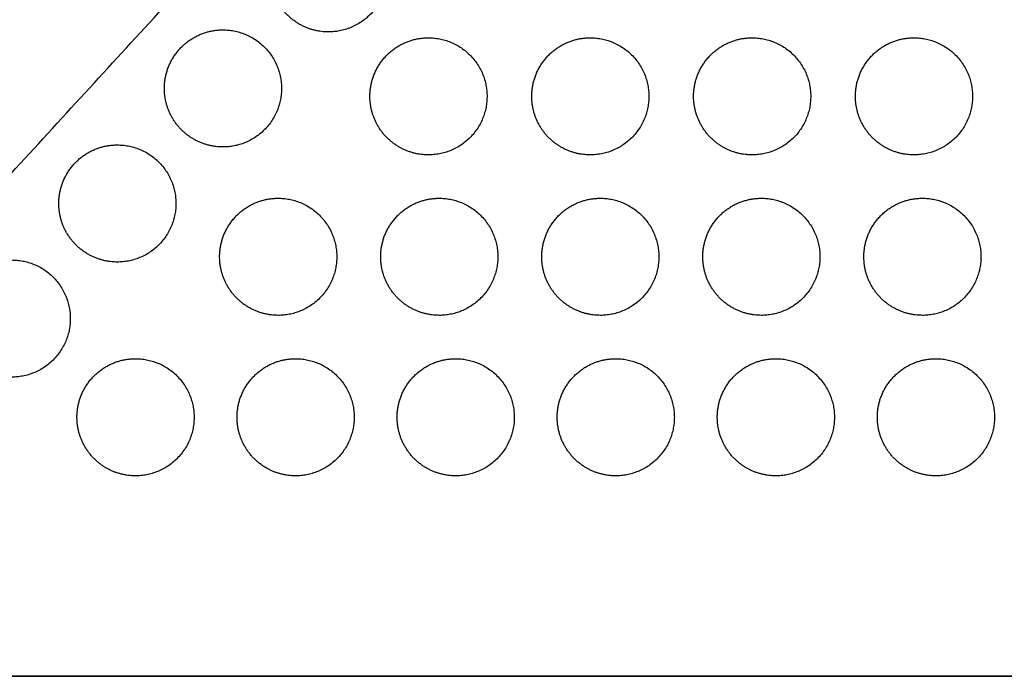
# Model space of a CAD drawing. Header units: millimetres. Extents: x -125 to 375, y 0 to 433.
# Tile 2 of 50: x 24 to 75, y 0 to 34. Entities that reach past the tile are written whole.
import ezdxf

# ---------------------------------------------------------------- set-up
doc = ezdxf.new("R2010")
doc.units = ezdxf.units.MM
doc.layers.add('Layer 01', color=18, linetype='Continuous', true_color=0x000000)

msp = doc.modelspace()

# ---------------------------------------------------------------- linework, layer by layer
at = {"layer": 'Layer 01'}
for points in [[(0, 0, 76), (26.847, 85.36, 83.178), (53.694, 170.72, 90.355)], [(0, 0, 76), (60.501, 65.93, 83.178), (121.001, 131.86, 90.355)], [(250, 0, 76), (125, 0, 76), (0, 0, 76)], [(0, 0), (125, 0), (250, 0)]]:
    msp.add_open_spline(points, degree=2, dxfattribs=at)
at = {"layer": 'Layer 01', "extrusion": (-2.9088e-11, 0.108228, -0.994126)}
msp.add_rational_spline([(39.899, 39.011, 80.247), (42.899, 39.011, 80.247), (42.899, 36.011, 79.92), (42.899, 33.011, 79.594), (39.899, 33.011, 79.594), (38.167, 33.011, 79.594), (37.301, 34.511, 79.757)], [1, 0.707106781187, 1, 0.707106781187, 1, 0.807007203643, 0.868347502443], degree=2, knots=[0, 0, 0, 6.017726, 6.017726, 12.035452, 12.035452, 16.000643, 16.000643, 16.000643], dxfattribs=at)
at = {"layer": 'Layer 01', "extrusion": (-2.90867e-11, 0.108228, -0.994126)}
msp.add_rational_spline([(34.49, 33.116, 79.605), (37.49, 33.116, 79.605), (37.49, 30.116, 79.279), (37.49, 27.116, 78.952), (34.49, 27.116, 78.952), (32.758, 27.116, 78.952), (31.892, 28.616, 79.115)], [1, 0.707106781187, 1, 0.707106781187, 1, 0.807007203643, 0.868347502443], degree=2, knots=[0, 0, 0, 6.017726, 6.017726, 12.035452, 12.035452, 16.000643, 16.000643, 16.000643], dxfattribs=at)
at = {"layer": 'Layer 01', "extrusion": (2.90744e-11, -0.108228, 0.994126)}
msp.add_rational_spline([(32.99, 32.714, 79.562), (33.686, 33.116, 79.605), (34.49, 33.116, 79.605)], [0.868347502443, 0.900099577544, 1], degree=2, dxfattribs=at)
at = {"layer": 'Layer 01', "extrusion": (2.91128e-11, -0.108228, 0.994126)}
msp.add_rational_spline([(31.892, 28.616, 79.115), (31.49, 29.312, 79.191), (31.49, 30.116, 79.279), (31.49, 31.848, 79.467), (32.99, 32.714, 79.562)], [0.868347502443, 0.900099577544, 1, 0.807007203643, 0.868347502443], degree=2, knots=[16.000643, 16.000643, 16.000643, 18.053177, 18.053177, 21.530077, 21.530077, 21.530077], dxfattribs=at)
at = {"layer": 'Layer 01', "extrusion": (2.90392e-11, -0.108228, 0.994126)}
msp.add_rational_spline([(42.42, 28.211, 79.071), (42.018, 28.907, 79.147), (42.018, 29.711, 79.235), (42.018, 31.443, 79.423), (43.518, 32.309, 79.517)], [0.868347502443, 0.900099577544, 1, 0.807007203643, 0.868347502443], degree=2, knots=[16.000643, 16.000643, 16.000643, 18.053177, 18.053177, 21.530077, 21.530077, 21.530077], dxfattribs=at)
at = {"layer": 'Layer 01', "extrusion": (-2.90896e-11, 0.108228, -0.994126)}
msp.add_rational_spline([(45.018, 32.711, 79.561), (48.018, 32.711, 79.561), (48.018, 29.711, 79.235), (48.018, 26.711, 78.908), (45.018, 26.711, 78.908), (43.286, 26.711, 78.908), (42.42, 28.211, 79.071)], [1, 0.707106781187, 1, 0.707106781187, 1, 0.807007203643, 0.868347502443], degree=2, knots=[0, 0, 0, 6.017726, 6.017726, 12.035452, 12.035452, 16.000643, 16.000643, 16.000643], dxfattribs=at)
at = {"layer": 'Layer 01', "extrusion": (2.89642e-11, -0.108228, 0.994126)}
msp.add_rational_spline([(43.518, 32.309, 79.517), (44.214, 32.711, 79.561), (45.018, 32.711, 79.561)], [0.868347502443, 0.900099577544, 1], degree=2, dxfattribs=at)
at = {"layer": 'Layer 01', "extrusion": (2.91079e-11, -0.108228, 0.994126)}
msp.add_rational_spline([(50.71, 28.211, 79.071), (50.308, 28.907, 79.147), (50.308, 29.711, 79.235), (50.308, 31.443, 79.423), (51.808, 32.309, 79.517)], [0.868347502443, 0.900099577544, 1, 0.807007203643, 0.868347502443], degree=2, knots=[16.000643, 16.000643, 16.000643, 18.053177, 18.053177, 21.530077, 21.530077, 21.530077], dxfattribs=at)
at = {"layer": 'Layer 01', "extrusion": (-2.90924e-11, 0.108228, -0.994126)}
msp.add_rational_spline([(53.308, 32.711, 79.561), (56.308, 32.711, 79.561), (56.308, 29.711, 79.235), (56.308, 26.711, 78.908), (53.308, 26.711, 78.908), (51.576, 26.711, 78.908), (50.71, 28.211, 79.071)], [1, 0.707106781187, 1, 0.707106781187, 1, 0.807007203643, 0.868347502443], degree=2, knots=[0, 0, 0, 6.017726, 6.017726, 12.035452, 12.035452, 16.000643, 16.000643, 16.000643], dxfattribs=at)
at = {"layer": 'Layer 01', "extrusion": (2.89757e-11, -0.108228, 0.994126)}
msp.add_rational_spline([(51.808, 32.309, 79.517), (52.504, 32.711, 79.561), (53.308, 32.711, 79.561)], [0.868347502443, 0.900099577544, 1], degree=2, dxfattribs=at)
at = {"layer": 'Layer 01', "extrusion": (2.90778e-11, -0.108228, 0.994126)}
msp.add_rational_spline([(59, 28.211, 79.071), (58.598, 28.907, 79.147), (58.598, 29.711, 79.235), (58.598, 31.443, 79.423), (60.098, 32.309, 79.517)], [0.868347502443, 0.900099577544, 1, 0.807007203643, 0.868347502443], degree=2, knots=[16.000643, 16.000643, 16.000643, 18.053177, 18.053177, 21.530077, 21.530077, 21.530077], dxfattribs=at)
at = {"layer": 'Layer 01', "extrusion": (-2.9089e-11, 0.108228, -0.994126)}
msp.add_rational_spline([(61.598, 32.711, 79.561), (64.598, 32.711, 79.561), (64.598, 29.711, 79.235), (64.598, 26.711, 78.908), (61.598, 26.711, 78.908), (59.866, 26.711, 78.908), (59, 28.211, 79.071)], [1, 0.707106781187, 1, 0.707106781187, 1, 0.807007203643, 0.868347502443], degree=2, knots=[0, 0, 0, 6.017726, 6.017726, 12.035452, 12.035452, 16.000643, 16.000643, 16.000643], dxfattribs=at)
at = {"layer": 'Layer 01', "extrusion": (2.91802e-11, -0.108228, 0.994126)}
msp.add_rational_spline([(60.098, 32.309, 79.517), (60.794, 32.711, 79.561), (61.598, 32.711, 79.561)], [0.868347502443, 0.900099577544, 1], degree=2, dxfattribs=at)
at = {"layer": 'Layer 01', "extrusion": (2.90927e-11, -0.108228, 0.994126)}
msp.add_rational_spline([(67.29, 28.211, 79.071), (66.888, 28.907, 79.147), (66.888, 29.711, 79.235), (66.888, 31.443, 79.423), (68.388, 32.309, 79.517)], [0.868347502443, 0.900099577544, 1, 0.807007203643, 0.868347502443], degree=2, knots=[16.000643, 16.000643, 16.000643, 18.053177, 18.053177, 21.530077, 21.530077, 21.530077], dxfattribs=at)
at = {"layer": 'Layer 01', "extrusion": (-2.90887e-11, 0.108228, -0.994126)}
msp.add_rational_spline([(69.888, 32.711, 79.561), (72.888, 32.711, 79.561), (72.888, 29.711, 79.235), (72.888, 26.711, 78.908), (69.888, 26.711, 78.908), (68.156, 26.711, 78.908), (67.29, 28.211, 79.071)], [1, 0.707106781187, 1, 0.707106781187, 1, 0.807007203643, 0.868347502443], degree=2, knots=[0, 0, 0, 6.017726, 6.017726, 12.035452, 12.035452, 16.000643, 16.000643, 16.000643], dxfattribs=at)
at = {"layer": 'Layer 01', "extrusion": (2.90269e-11, -0.108228, 0.994126)}
msp.add_rational_spline([(68.388, 32.309, 79.517), (69.084, 32.711, 79.561), (69.888, 32.711, 79.561)], [0.868347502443, 0.900099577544, 1], degree=2, dxfattribs=at)
at = {"layer": 'Layer 01', "extrusion": (2.90748e-11, -0.108228, 0.994126)}
msp.add_rational_spline([(26.483, 22.722, 78.474), (26.081, 23.418, 78.549), (26.081, 24.222, 78.637), (26.081, 25.954, 78.826), (27.581, 26.82, 78.92)], [0.868347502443, 0.900099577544, 1, 0.807007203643, 0.868347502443], degree=2, knots=[16.000643, 16.000643, 16.000643, 18.053177, 18.053177, 21.530077, 21.530077, 21.530077], dxfattribs=at)
at = {"layer": 'Layer 01', "extrusion": (-2.90875e-11, 0.108228, -0.994126)}
msp.add_rational_spline([(29.081, 27.222, 78.964), (32.081, 27.222, 78.964), (32.081, 24.222, 78.637), (32.081, 21.222, 78.31), (29.081, 21.222, 78.31), (27.349, 21.222, 78.31), (26.483, 22.722, 78.474)], [1, 0.707106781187, 1, 0.707106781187, 1, 0.807007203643, 0.868347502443], degree=2, knots=[0, 0, 0, 6.017726, 6.017726, 12.035452, 12.035452, 16.000643, 16.000643, 16.000643], dxfattribs=at)
at = {"layer": 'Layer 01', "extrusion": (2.9233e-11, -0.108228, 0.994126)}
msp.add_rational_spline([(27.581, 26.82, 78.92), (28.277, 27.222, 78.964), (29.081, 27.222, 78.964)], [0.868347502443, 0.900099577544, 1], degree=2, dxfattribs=at)
at = {"layer": 'Layer 01', "extrusion": (-2.90904e-11, 0.108228, -0.994126)}
msp.add_rational_spline([(37.32, 24.491, 78.666), (40.32, 24.491, 78.666), (40.32, 21.491, 78.34), (40.32, 18.491, 78.013), (37.32, 18.491, 78.013), (35.588, 18.491, 78.013), (34.722, 19.991, 78.176)], [1, 0.707106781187, 1, 0.707106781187, 1, 0.807007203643, 0.868347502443], degree=2, knots=[0, 0, 0, 6.017726, 6.017726, 12.035452, 12.035452, 16.000643, 16.000643, 16.000643], dxfattribs=at)
at = {"layer": 'Layer 01', "extrusion": (2.90244e-11, -0.108228, 0.994126)}
msp.add_rational_spline([(35.82, 24.089, 78.622), (36.516, 24.491, 78.666), (37.32, 24.491, 78.666)], [0.868347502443, 0.900099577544, 1], degree=2, dxfattribs=at)
at = {"layer": 'Layer 01', "extrusion": (-2.90914e-11, 0.108228, -0.994126)}
msp.add_rational_spline([(45.57, 24.491, 78.666), (48.57, 24.491, 78.666), (48.57, 21.491, 78.34), (48.57, 18.491, 78.013), (45.57, 18.491, 78.013), (43.838, 18.491, 78.013), (42.972, 19.991, 78.176)], [1, 0.707106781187, 1, 0.707106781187, 1, 0.807007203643, 0.868347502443], degree=2, knots=[0, 0, 0, 6.017726, 6.017726, 12.035452, 12.035452, 16.000643, 16.000643, 16.000643], dxfattribs=at)
at = {"layer": 'Layer 01', "extrusion": (2.88921e-11, -0.108228, 0.994126)}
msp.add_rational_spline([(44.07, 24.089, 78.622), (44.766, 24.491, 78.666), (45.57, 24.491, 78.666)], [0.868347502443, 0.900099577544, 1], degree=2, dxfattribs=at)
at = {"layer": 'Layer 01', "extrusion": (-2.90905e-11, 0.108228, -0.994126)}
msp.add_rational_spline([(53.82, 24.491, 78.666), (56.82, 24.491, 78.666), (56.82, 21.491, 78.34), (56.82, 18.491, 78.013), (53.82, 18.491, 78.013), (52.088, 18.491, 78.013), (51.222, 19.991, 78.176)], [1, 0.707106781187, 1, 0.707106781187, 1, 0.807007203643, 0.868347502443], degree=2, knots=[0, 0, 0, 6.017726, 6.017726, 12.035452, 12.035452, 16.000643, 16.000643, 16.000643], dxfattribs=at)
at = {"layer": 'Layer 01', "extrusion": (2.91752e-11, -0.108228, 0.994126)}
msp.add_rational_spline([(52.32, 24.089, 78.622), (53.016, 24.491, 78.666), (53.82, 24.491, 78.666)], [0.868347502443, 0.900099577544, 1], degree=2, dxfattribs=at)
at = {"layer": 'Layer 01', "extrusion": (-2.90839e-11, 0.108228, -0.994126)}
msp.add_rational_spline([(62.07, 24.491, 78.666), (65.07, 24.491, 78.666), (65.07, 21.491, 78.34), (65.07, 18.491, 78.013), (62.07, 18.491, 78.013), (60.338, 18.491, 78.013), (59.472, 19.991, 78.176)], [1, 0.707106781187, 1, 0.707106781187, 1, 0.807007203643, 0.868347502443], degree=2, knots=[0, 0, 0, 6.017726, 6.017726, 12.035452, 12.035452, 16.000643, 16.000643, 16.000643], dxfattribs=at)
at = {"layer": 'Layer 01', "extrusion": (2.92088e-11, -0.108228, 0.994126)}
msp.add_rational_spline([(60.57, 24.089, 78.622), (61.266, 24.491, 78.666), (62.07, 24.491, 78.666)], [0.868347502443, 0.900099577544, 1], degree=2, dxfattribs=at)
at = {"layer": 'Layer 01', "extrusion": (-2.90912e-11, 0.108228, -0.994126)}
msp.add_rational_spline([(70.32, 24.491, 78.666), (73.32, 24.491, 78.666), (73.32, 21.491, 78.34), (73.32, 18.491, 78.013), (70.32, 18.491, 78.013), (68.588, 18.491, 78.013), (67.722, 19.991, 78.176)], [1, 0.707106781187, 1, 0.707106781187, 1, 0.807007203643, 0.868347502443], degree=2, knots=[0, 0, 0, 6.017726, 6.017726, 12.035452, 12.035452, 16.000643, 16.000643, 16.000643], dxfattribs=at)
at = {"layer": 'Layer 01', "extrusion": (2.91552e-11, -0.108228, 0.994126)}
msp.add_rational_spline([(68.82, 24.089, 78.622), (69.516, 24.491, 78.666), (70.32, 24.491, 78.666)], [0.868347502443, 0.900099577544, 1], degree=2, dxfattribs=at)
at = {"layer": 'Layer 01', "extrusion": (2.9055e-11, -0.108228, 0.994126)}
msp.add_rational_spline([(34.722, 19.991, 78.176), (34.32, 20.687, 78.252), (34.32, 21.491, 78.34), (34.32, 23.223, 78.528), (35.82, 24.089, 78.622)], [0.868347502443, 0.900099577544, 1, 0.807007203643, 0.868347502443], degree=2, knots=[16.000643, 16.000643, 16.000643, 18.053177, 18.053177, 21.530077, 21.530077, 21.530077], dxfattribs=at)
at = {"layer": 'Layer 01', "extrusion": (2.907e-11, -0.108228, 0.994126)}
msp.add_rational_spline([(42.972, 19.991, 78.176), (42.57, 20.687, 78.252), (42.57, 21.491, 78.34), (42.57, 23.223, 78.528), (44.07, 24.089, 78.622)], [0.868347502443, 0.900099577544, 1, 0.807007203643, 0.868347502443], degree=2, knots=[16.000643, 16.000643, 16.000643, 18.053177, 18.053177, 21.530077, 21.530077, 21.530077], dxfattribs=at)
at = {"layer": 'Layer 01', "extrusion": (2.90541e-11, -0.108228, 0.994126)}
msp.add_rational_spline([(51.222, 19.991, 78.176), (50.82, 20.687, 78.252), (50.82, 21.491, 78.34), (50.82, 23.223, 78.528), (52.32, 24.089, 78.622)], [0.868347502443, 0.900099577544, 1, 0.807007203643, 0.868347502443], degree=2, knots=[16.000643, 16.000643, 16.000643, 18.053177, 18.053177, 21.530077, 21.530077, 21.530077], dxfattribs=at)
at = {"layer": 'Layer 01', "extrusion": (2.91155e-11, -0.108228, 0.994126)}
msp.add_rational_spline([(59.472, 19.991, 78.176), (59.07, 20.687, 78.252), (59.07, 21.491, 78.34), (59.07, 23.223, 78.528), (60.57, 24.089, 78.622)], [0.868347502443, 0.900099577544, 1, 0.807007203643, 0.868347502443], degree=2, knots=[16.000643, 16.000643, 16.000643, 18.053177, 18.053177, 21.530077, 21.530077, 21.530077], dxfattribs=at)
at = {"layer": 'Layer 01', "extrusion": (2.90649e-11, -0.108228, 0.994126)}
msp.add_rational_spline([(67.722, 19.991, 78.176), (67.32, 20.687, 78.252), (67.32, 21.491, 78.34), (67.32, 23.223, 78.528), (68.82, 24.089, 78.622)], [0.868347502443, 0.900099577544, 1, 0.807007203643, 0.868347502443], degree=2, knots=[16.000643, 16.000643, 16.000643, 18.053177, 18.053177, 21.530077, 21.530077, 21.530077], dxfattribs=at)
at = {"layer": 'Layer 01', "extrusion": (-2.90854e-11, 0.108228, -0.994126)}
msp.add_rational_spline([(23.672, 21.328, 78.322), (26.672, 21.328, 78.322), (26.672, 18.328, 77.995), (26.672, 15.328, 77.669), (23.672, 15.328, 77.669), (21.94, 15.328, 77.669), (21.074, 16.828, 77.832)], [1, 0.707106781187, 1, 0.707106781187, 1, 0.807007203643, 0.868347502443], degree=2, knots=[0, 0, 0, 6.017726, 6.017726, 12.035452, 12.035452, 16.000643, 16.000643, 16.000643], dxfattribs=at)
at = {"layer": 'Layer 01', "extrusion": (-2.90932e-11, 0.108228, -0.994126)}
msp.add_rational_spline([(30.012, 16.27, 77.771), (33.012, 16.27, 77.771), (33.012, 13.27, 77.445), (33.012, 10.27, 77.118), (30.012, 10.27, 77.118), (28.28, 10.27, 77.118), (27.414, 11.77, 77.281)], [1, 0.707106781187, 1, 0.707106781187, 1, 0.807007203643, 0.868347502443], degree=2, knots=[0, 0, 0, 6.017726, 6.017726, 12.035452, 12.035452, 16.000643, 16.000643, 16.000643], dxfattribs=at)
at = {"layer": 'Layer 01', "extrusion": (2.90408e-11, -0.108228, 0.994126)}
msp.add_rational_spline([(28.512, 15.869, 77.728), (29.208, 16.27, 77.771), (30.012, 16.27, 77.771)], [0.868347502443, 0.900099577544, 1], degree=2, dxfattribs=at)
at = {"layer": 'Layer 01', "extrusion": (-2.90873e-11, 0.108228, -0.994126)}
for points in [[(38.212, 16.27, 77.771), (41.212, 16.27, 77.771), (41.212, 13.27, 77.445), (41.212, 10.27, 77.118), (38.212, 10.27, 77.118), (36.48, 10.27, 77.118), (35.614, 11.77, 77.281)], [(46.412, 16.27, 77.771), (49.412, 16.27, 77.771), (49.412, 13.27, 77.445), (49.412, 10.27, 77.118), (46.412, 10.27, 77.118), (44.68, 10.27, 77.118), (43.814, 11.77, 77.281)]]:
    msp.add_rational_spline(points, [1, 0.707106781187, 1, 0.707106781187, 1, 0.807007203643, 0.868347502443], degree=2, knots=[0, 0, 0, 6.017726, 6.017726, 12.035452, 12.035452, 16.000643, 16.000643, 16.000643], dxfattribs=at)
at = {"layer": 'Layer 01', "extrusion": (2.92114e-11, -0.108228, 0.994126)}
msp.add_rational_spline([(36.712, 15.869, 77.728), (37.408, 16.27, 77.771), (38.212, 16.27, 77.771)], [0.868347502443, 0.900099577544, 1], degree=2, dxfattribs=at)
at = {"layer": 'Layer 01', "extrusion": (2.90231e-11, -0.108228, 0.994126)}
msp.add_rational_spline([(44.912, 15.869, 77.728), (45.608, 16.27, 77.771), (46.412, 16.27, 77.771)], [0.868347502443, 0.900099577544, 1], degree=2, dxfattribs=at)
at = {"layer": 'Layer 01', "extrusion": (-2.90891e-11, 0.108228, -0.994126)}
msp.add_rational_spline([(54.612, 16.27, 77.771), (57.612, 16.27, 77.771), (57.612, 13.27, 77.445), (57.612, 10.27, 77.118), (54.612, 10.27, 77.118), (52.88, 10.27, 77.118), (52.014, 11.77, 77.281)], [1, 0.707106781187, 1, 0.707106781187, 1, 0.807007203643, 0.868347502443], degree=2, knots=[0, 0, 0, 6.017726, 6.017726, 12.035452, 12.035452, 16.000643, 16.000643, 16.000643], dxfattribs=at)
at = {"layer": 'Layer 01', "extrusion": (2.9074e-11, -0.108228, 0.994126)}
msp.add_rational_spline([(53.112, 15.869, 77.728), (53.808, 16.27, 77.771), (54.612, 16.27, 77.771)], [0.868347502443, 0.900099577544, 1], degree=2, dxfattribs=at)
at = {"layer": 'Layer 01', "extrusion": (-2.90895e-11, 0.108228, -0.994126)}
msp.add_rational_spline([(62.812, 16.27, 77.771), (65.812, 16.27, 77.771), (65.812, 13.27, 77.445), (65.812, 10.27, 77.118), (62.812, 10.27, 77.118), (61.08, 10.27, 77.118), (60.214, 11.77, 77.281)], [1, 0.707106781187, 1, 0.707106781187, 1, 0.807007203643, 0.868347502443], degree=2, knots=[0, 0, 0, 6.017726, 6.017726, 12.035452, 12.035452, 16.000643, 16.000643, 16.000643], dxfattribs=at)
at = {"layer": 'Layer 01', "extrusion": (2.89681e-11, -0.108228, 0.994126)}
msp.add_rational_spline([(61.312, 15.869, 77.728), (62.008, 16.27, 77.771), (62.812, 16.27, 77.771)], [0.868347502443, 0.900099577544, 1], degree=2, dxfattribs=at)
at = {"layer": 'Layer 01', "extrusion": (-2.90877e-11, 0.108228, -0.994126)}
msp.add_rational_spline([(71.012, 16.27, 77.771), (74.012, 16.27, 77.771), (74.012, 13.27, 77.445), (74.012, 10.27, 77.118), (71.012, 10.27, 77.118), (69.28, 10.27, 77.118), (68.414, 11.77, 77.281)], [1, 0.707106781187, 1, 0.707106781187, 1, 0.807007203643, 0.868347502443], degree=2, knots=[0, 0, 0, 6.017726, 6.017726, 12.035452, 12.035452, 16.000643, 16.000643, 16.000643], dxfattribs=at)
at = {"layer": 'Layer 01', "extrusion": (2.8933e-11, -0.108228, 0.994126)}
msp.add_rational_spline([(69.512, 15.869, 77.728), (70.208, 16.27, 77.771), (71.012, 16.27, 77.771)], [0.868347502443, 0.900099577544, 1], degree=2, dxfattribs=at)
at = {"layer": 'Layer 01', "extrusion": (2.90676e-11, -0.108228, 0.994126)}
msp.add_rational_spline([(27.414, 11.77, 77.281), (27.012, 12.467, 77.357), (27.012, 13.27, 77.445), (27.012, 15.002, 77.633), (28.512, 15.869, 77.728)], [0.868347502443, 0.900099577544, 1, 0.807007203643, 0.868347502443], degree=2, knots=[16.000643, 16.000643, 16.000643, 18.053177, 18.053177, 21.530077, 21.530077, 21.530077], dxfattribs=at)
at = {"layer": 'Layer 01', "extrusion": (2.90823e-11, -0.108228, 0.994126)}
msp.add_rational_spline([(35.614, 11.77, 77.281), (35.212, 12.467, 77.357), (35.212, 13.27, 77.445), (35.212, 15.002, 77.633), (36.712, 15.869, 77.728)], [0.868347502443, 0.900099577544, 1, 0.807007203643, 0.868347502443], degree=2, knots=[16.000643, 16.000643, 16.000643, 18.053177, 18.053177, 21.530077, 21.530077, 21.530077], dxfattribs=at)
at = {"layer": 'Layer 01', "extrusion": (2.90455e-11, -0.108228, 0.994126)}
msp.add_rational_spline([(43.814, 11.77, 77.281), (43.412, 12.467, 77.357), (43.412, 13.27, 77.445), (43.412, 15.002, 77.633), (44.912, 15.869, 77.728)], [0.868347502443, 0.900099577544, 1, 0.807007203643, 0.868347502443], degree=2, knots=[16.000643, 16.000643, 16.000643, 18.053177, 18.053177, 21.530077, 21.530077, 21.530077], dxfattribs=at)
at = {"layer": 'Layer 01', "extrusion": (2.90866e-11, -0.108228, 0.994126)}
msp.add_rational_spline([(52.014, 11.77, 77.281), (51.612, 12.467, 77.357), (51.612, 13.27, 77.445), (51.612, 15.002, 77.633), (53.112, 15.869, 77.728)], [0.868347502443, 0.900099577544, 1, 0.807007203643, 0.868347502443], degree=2, knots=[16.000643, 16.000643, 16.000643, 18.053177, 18.053177, 21.530077, 21.530077, 21.530077], dxfattribs=at)
at = {"layer": 'Layer 01', "extrusion": (2.91011e-11, -0.108228, 0.994126)}
msp.add_rational_spline([(60.214, 11.77, 77.281), (59.812, 12.467, 77.357), (59.812, 13.27, 77.445), (59.812, 15.002, 77.633), (61.312, 15.869, 77.728)], [0.868347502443, 0.900099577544, 1, 0.807007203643, 0.868347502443], degree=2, knots=[16.000643, 16.000643, 16.000643, 18.053177, 18.053177, 21.530077, 21.530077, 21.530077], dxfattribs=at)
at = {"layer": 'Layer 01', "extrusion": (2.90613e-11, -0.108228, 0.994126)}
msp.add_rational_spline([(68.414, 11.77, 77.281), (68.012, 12.467, 77.357), (68.012, 13.27, 77.445), (68.012, 15.002, 77.633), (69.512, 15.869, 77.728)], [0.868347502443, 0.900099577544, 1, 0.807007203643, 0.868347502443], degree=2, knots=[16.000643, 16.000643, 16.000643, 18.053177, 18.053177, 21.530077, 21.530077, 21.530077], dxfattribs=at)

doc.saveas('drawing.dxf')
